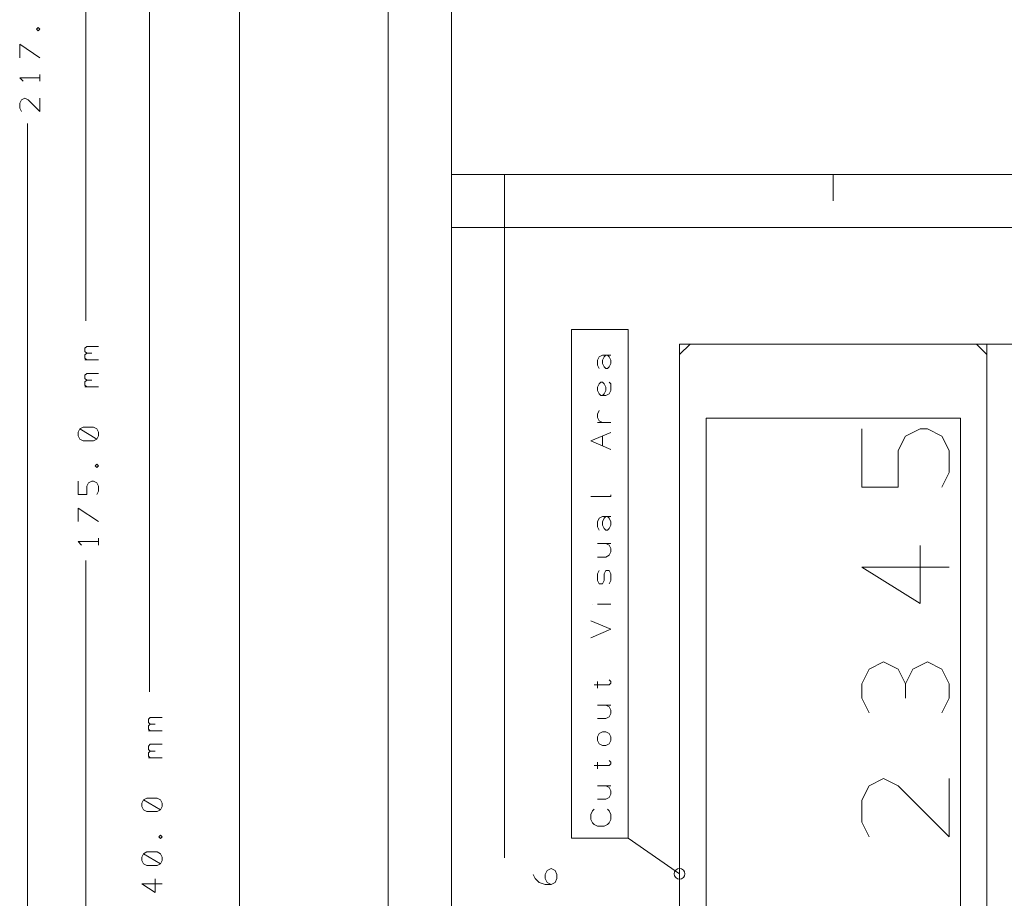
# Model space of a CAD drawing. Header units: millimetres. Extents: x -41 to 41, y -137 to 137.
# Tile 5 of 18: x -41 to 6, y -43 to -2. Entities that reach past the tile are written whole.
import ezdxf

# ---------------------------------------------------------------- set-up
doc = ezdxf.new("R2010")
doc.units = ezdxf.units.MM
doc.header["$MEASUREMENT"] = 0
doc.layers.add('Ebene 1', color=7, linetype='Continuous')

msp = doc.modelspace()

# ---------------------------------------------------------------- linework, layer by layer
at = {"layer": 'Ebene 1', "lineweight": 20}
for points, knots in [([(18.6175, -108.1719), (18.6175, -108.1719), (18.6175, 110.4706), (18.6175, 110.4706), (18.6175, 110.4706), (18.6175, 110.4706), (16.9199, 112.1678), (16.9199, 112.1678), (16.9199, 112.1678), (16.9199, 112.1678), (-22.0029, 112.1678), (-22.0029, 112.1678), (-22.0029, 112.1678), (-22.0029, 112.1678), (-23.3826, 110.7881), (-23.3826, 110.7881), (-23.3826, 110.7881), (-23.3826, 110.7881), (-23.3826, -108.1719), (-23.3826, -108.1719), (-23.3826, -108.1719), (-23.3826, -108.1719), (-22.2225, -109.3321), (-22.2225, -109.3321), (-22.2225, -109.3321), (-22.2225, -109.3321), (17.4572, -109.3321), (17.4572, -109.3321), (17.4572, -109.3321), (17.4572, -109.3321), (18.6175, -108.1719), (18.6175, -108.1719)], [0, 0, 0, 0, 0.1111111, 0.1111111, 0.1111111, 0.1111111, 0.2222222, 0.2222222, 0.2222222, 0.2222222, 0.3333333, 0.3333333, 0.3333333, 0.3333333, 0.4444444, 0.4444444, 0.4444444, 0.4444444, 0.5555556, 0.5555556, 0.5555556, 0.5555556, 0.6666667, 0.6666667, 0.6666667, 0.6666667, 0.7777778, 0.7777778, 0.7777778, 0.7777778, 1, 1, 1, 1]), ([(15.6143, 101.8057), (15.6143, 101.8057), (-20.3856, 101.8057), (-20.3856, 101.8057), (-20.3856, 101.8057), (-20.3856, 101.8057), (-20.3856, -98.0821), (-20.3856, -98.0821), (-20.3856, -98.0821), (-20.3856, -98.0821), (15.6143, -98.0821), (15.6143, -98.0821), (15.6143, -98.0821), (15.6143, -98.0821), (15.6143, 101.8057), (15.6143, 101.8057)], [0, 0, 0, 0, 0.2, 0.2, 0.2, 0.2, 0.4, 0.4, 0.4, 0.4, 0.6, 0.6, 0.6, 0.6, 1, 1, 1, 1]), ([(15.6143, -89.3322), (15.6143, -89.3322), (15.6143, -9.332), (15.6143, -9.332), (15.6143, -9.332), (15.6143, -9.332), (-20.3856, -9.332), (-20.3856, -9.332), (-20.3856, -9.332), (-20.3856, -9.332), (-20.3856, -89.3322), (-20.3856, -89.3322), (-20.3856, -89.3322), (-20.3856, -89.3322), (15.6143, -89.3322), (15.6143, -89.3322)], [0, 0, 0, 0, 0.2, 0.2, 0.2, 0.2, 0.4, 0.4, 0.4, 0.4, 0.6, 0.6, 0.6, 0.6, 1, 1, 1, 1]), ([(4.8644, -80.832), (4.8644, -80.832), (4.8644, -17.8322), (4.8644, -17.8322), (4.8644, -17.8322), (4.8644, -17.8322), (4.3646, -17.332), (4.3646, -17.332), (4.3646, -17.332), (4.3646, -17.332), (-9.1355, -17.332), (-9.1355, -17.332), (-9.1355, -17.332), (-9.1355, -17.332), (-9.6356, -17.8322), (-9.6356, -17.8322), (-9.6356, -17.8322), (-9.6356, -17.8322), (-9.6356, -80.832), (-9.6356, -80.832), (-9.6356, -80.832), (-9.6356, -80.832), (-9.1355, -81.3322), (-9.1355, -81.3322), (-9.1355, -81.3322), (-9.1355, -81.3322), (4.3646, -81.3322), (4.3646, -81.3322), (4.3646, -81.3322), (4.3646, -81.3322), (4.8644, -80.832), (4.8644, -80.832)], [0, 0, 0, 0, 0.1111111, 0.1111111, 0.1111111, 0.1111111, 0.2222222, 0.2222222, 0.2222222, 0.2222222, 0.3333333, 0.3333333, 0.3333333, 0.3333333, 0.4444444, 0.4444444, 0.4444444, 0.4444444, 0.5555556, 0.5555556, 0.5555556, 0.5555556, 0.6666667, 0.6666667, 0.6666667, 0.6666667, 0.7777778, 0.7777778, 0.7777778, 0.7777778, 1, 1, 1, 1]), ([(4.8644, -81.3322), (4.8644, -81.3322), (4.8644, -17.332), (4.8644, -17.332), (4.8644, -17.332), (4.8644, -17.332), (-9.6356, -17.332), (-9.6356, -17.332), (-9.6356, -17.332), (-9.6356, -17.332), (-9.6356, -81.3322), (-9.6356, -81.3322), (-9.6356, -81.3322), (-9.6356, -81.3322), (4.8644, -81.3322), (4.8644, -81.3322)], [0, 0, 0, 0, 0.2, 0.2, 0.2, 0.2, 0.4, 0.4, 0.4, 0.4, 0.6, 0.6, 0.6, 0.6, 1, 1, 1, 1]), ([(3.6146, -77.832), (3.6146, -77.832), (3.6146, -20.8322), (3.6146, -20.8322), (3.6146, -20.8322), (3.6146, -20.8322), (-8.3855, -20.8322), (-8.3855, -20.8322), (-8.3855, -20.8322), (-8.3855, -20.8322), (-8.3855, -77.832), (-8.3855, -77.832), (-8.3855, -77.832), (-8.3855, -77.832), (3.6146, -77.832), (3.6146, -77.832)], [0, 0, 0, 0, 0.2, 0.2, 0.2, 0.2, 0.4, 0.4, 0.4, 0.4, 0.6, 0.6, 0.6, 0.6, 1, 1, 1, 1]), ([(2.7393, -24.082), (2.7393, -24.082), (3.0833, -23.3945), (3.0833, -23.3945), (3.0833, -23.3945), (3.0833, -23.3945), (3.0833, -22.3633), (3.0833, -22.3633), (3.0833, -22.3633), (3.0833, -22.3633), (2.7393, -21.6757), (2.7393, -21.6757), (2.7393, -21.6757), (2.7393, -21.6757), (2.0521, -21.3321), (2.0521, -21.3321), (2.0521, -21.3321), (2.0521, -21.3321), (1.7081, -21.3321), (1.7081, -21.3321), (1.7081, -21.3321), (1.7081, -21.3321), (1.0206, -21.6757), (1.0206, -21.6757), (1.0206, -21.6757), (1.0206, -21.6757), (0.677, -22.3633), (0.677, -22.3633), (0.677, -22.3633), (0.677, -22.3633), (0.677, -24.082), (0.677, -24.082), (0.677, -24.082), (0.677, -24.082), (-1.0418, -24.082), (-1.0418, -24.082), (-1.0418, -24.082), (-1.0418, -24.082), (-1.0418, -21.3321), (-1.0418, -21.3321)], [0, 0, 0, 0, 0.0909091, 0.0909091, 0.0909091, 0.0909091, 0.1818182, 0.1818182, 0.1818182, 0.1818182, 0.2727273, 0.2727273, 0.2727273, 0.2727273, 0.3636364, 0.3636364, 0.3636364, 0.3636364, 0.4545455, 0.4545455, 0.4545455, 0.4545455, 0.5454545, 0.5454545, 0.5454545, 0.5454545, 0.6363636, 0.6363636, 0.6363636, 0.6363636, 0.7272727, 0.7272727, 0.7272727, 0.7272727, 0.8181818, 0.8181818, 0.8181818, 0.8181818, 1, 1, 1, 1]), ([(3.0833, -27.8635), (3.0833, -27.8635), (-1.0418, -27.8635), (-1.0418, -27.8635), (-1.0418, -27.8635), (-1.0418, -27.8635), (1.7081, -29.5822), (1.7081, -29.5822), (1.7081, -29.5822), (1.7081, -29.5822), (1.7081, -26.8319), (1.7081, -26.8319)], [0, 0, 0, 0, 0.25, 0.25, 0.25, 0.25, 0.5, 0.5, 0.5, 0.5, 1, 1, 1, 1]), ([(1.0206, -33.3633), (1.0206, -33.3633), (0.677, -32.6757), (0.677, -32.6757), (0.677, -32.6757), (0.677, -32.6757), (-0.0106, -32.3321), (-0.0106, -32.3321), (-0.0106, -32.3321), (-0.0106, -32.3321), (-0.6982, -32.6757), (-0.6982, -32.6757), (-0.6982, -32.6757), (-0.6982, -32.6757), (-1.0418, -33.3633), (-1.0418, -33.3633), (-1.0418, -33.3633), (-1.0418, -33.3633), (-1.0418, -34.0508), (-1.0418, -34.0508), (-1.0418, -34.0508), (-1.0418, -34.0508), (-0.6982, -34.7384), (-0.6982, -34.7384)], [0, 0, 0, 0, 0.1428571, 0.1428571, 0.1428571, 0.1428571, 0.2857143, 0.2857143, 0.2857143, 0.2857143, 0.4285714, 0.4285714, 0.4285714, 0.4285714, 0.5714286, 0.5714286, 0.5714286, 0.5714286, 0.7142857, 0.7142857, 0.7142857, 0.7142857, 1, 1, 1, 1]), ([(2.7393, -34.7384), (2.7393, -34.7384), (3.0833, -34.0508), (3.0833, -34.0508), (3.0833, -34.0508), (3.0833, -34.0508), (3.0833, -33.3633), (3.0833, -33.3633), (3.0833, -33.3633), (3.0833, -33.3633), (2.7393, -32.6757), (2.7393, -32.6757), (2.7393, -32.6757), (2.7393, -32.6757), (2.0521, -32.3321), (2.0521, -32.3321), (2.0521, -32.3321), (2.0521, -32.3321), (1.3645, -32.6757), (1.3645, -32.6757), (1.3645, -32.6757), (1.3645, -32.6757), (1.0206, -33.3633), (1.0206, -33.3633), (1.0206, -33.3633), (1.0206, -33.3633), (1.0206, -34.0508), (1.0206, -34.0508)], [0, 0, 0, 0, 0.125, 0.125, 0.125, 0.125, 0.25, 0.25, 0.25, 0.25, 0.375, 0.375, 0.375, 0.375, 0.5, 0.5, 0.5, 0.5, 0.625, 0.625, 0.625, 0.625, 0.75, 0.75, 0.75, 0.75, 1, 1, 1, 1]), ([(3.0833, -37.8323), (3.0833, -37.8323), (3.0833, -40.5822), (3.0833, -40.5822), (3.0833, -40.5822), (3.0833, -40.5822), (0.677, -38.1759), (0.677, -38.1759), (0.677, -38.1759), (0.677, -38.1759), (-0.0106, -37.8323), (-0.0106, -37.8323), (-0.0106, -37.8323), (-0.0106, -37.8323), (-0.6982, -38.1759), (-0.6982, -38.1759), (-0.6982, -38.1759), (-0.6982, -38.1759), (-1.0418, -38.8634), (-1.0418, -38.8634), (-1.0418, -38.8634), (-1.0418, -38.8634), (-1.0418, -39.8946), (-1.0418, -39.8946), (-1.0418, -39.8946), (-1.0418, -39.8946), (-0.6982, -40.5822), (-0.6982, -40.5822)], [0, 0, 0, 0, 0.125, 0.125, 0.125, 0.125, 0.25, 0.25, 0.25, 0.25, 0.375, 0.375, 0.375, 0.375, 0.5, 0.5, 0.5, 0.5, 0.625, 0.625, 0.625, 0.625, 0.75, 0.75, 0.75, 0.75, 1, 1, 1, 1]), ([(-15.6981, -42.8322), (-15.6981, -42.8322), (-15.8856, -42.7383), (-15.8856, -42.7383), (-15.8856, -42.7383), (-15.8856, -42.7383), (-15.9794, -42.5507), (-15.9794, -42.5507), (-15.9794, -42.5507), (-15.9794, -42.5507), (-15.9794, -42.3633), (-15.9794, -42.3633), (-15.9794, -42.3633), (-15.9794, -42.3633), (-15.8856, -42.1757), (-15.8856, -42.1757), (-15.8856, -42.1757), (-15.8856, -42.1757), (-15.6981, -42.0822), (-15.6981, -42.0822), (-15.6981, -42.0822), (-15.6981, -42.0822), (-15.5106, -42.1757), (-15.5106, -42.1757), (-15.5106, -42.1757), (-15.5106, -42.1757), (-15.4169, -42.3633), (-15.4169, -42.3633), (-15.4169, -42.3633), (-15.4169, -42.3633), (-15.4169, -42.5507), (-15.4169, -42.5507), (-15.4169, -42.5507), (-15.4169, -42.5507), (-15.5106, -42.7383), (-15.5106, -42.7383), (-15.5106, -42.7383), (-15.5106, -42.7383), (-15.6981, -42.8322), (-15.6981, -42.8322), (-15.6981, -42.8322), (-15.6981, -42.8322), (-15.9794, -42.8322), (-15.9794, -42.8322), (-15.9794, -42.8322), (-15.9794, -42.8322), (-16.2606, -42.7383), (-16.2606, -42.7383), (-16.2606, -42.7383), (-16.2606, -42.7383), (-16.4481, -42.5507), (-16.4481, -42.5507), (-16.4481, -42.5507), (-16.4481, -42.5507), (-16.5419, -42.3633), (-16.5419, -42.3633)], [0, 0, 0, 0, 0.0666667, 0.0666667, 0.0666667, 0.0666667, 0.1333333, 0.1333333, 0.1333333, 0.1333333, 0.2, 0.2, 0.2, 0.2, 0.2666667, 0.2666667, 0.2666667, 0.2666667, 0.3333333, 0.3333333, 0.3333333, 0.3333333, 0.4, 0.4, 0.4, 0.4, 0.4666667, 0.4666667, 0.4666667, 0.4666667, 0.5333333, 0.5333333, 0.5333333, 0.5333333, 0.6, 0.6, 0.6, 0.6, 0.6666667, 0.6666667, 0.6666667, 0.6666667, 0.7333333, 0.7333333, 0.7333333, 0.7333333, 0.8, 0.8, 0.8, 0.8, 0.8666667, 0.8666667, 0.8666667, 0.8666667, 1, 1, 1, 1])]:
    msp.add_open_spline(points, degree=3, knots=knots, dxfattribs=at)
at = {"layer": 'Ebene 1', "lineweight": 9}
for points in [[(-37.6326, 64.8681), (-37.6326, 64.8681), (-37.6326, -16.244), (-37.6326, -16.244)], [(-34.6327, 29.8658), (-34.6327, 29.8658), (-34.6327, -33.7453), (-34.6327, -33.7453)], [(-30.3856, 4.8532), (-30.3856, 4.8532), (-30.3856, -46.2453), (-30.3856, -46.2453)], [(-40.3949, -108.5321), (-40.3949, -108.5321), (-40.3949, -6.9321), (-40.3949, -6.9321)], [(-2.2543, -17.332), (-2.2543, -17.332), (32.1225, -17.332), (32.1225, -17.332)], [(2.6144, -17.332), (2.6144, -17.332), (29.1225, -17.332), (29.1225, -17.332)], [(-37.6326, -108.5321), (-37.6326, -108.5321), (-37.6326, -27.547), (-37.6326, -27.547)], [(-9.6356, -42.3319), (-9.6356, -42.3319), (-12.0641, -40.6538), (-12.0641, -40.6538)]]:
    msp.add_open_spline(points, degree=3, dxfattribs=at)
at = {"layer": 'Ebene 1', "lineweight": 13}
for points, knots in [([(-39.8075, -2.4712), (-39.8075, -2.4712), (-39.8869, -2.3918), (-39.8869, -2.3918), (-39.8869, -2.3918), (-39.8869, -2.3918), (-39.9664, -2.4712), (-39.9664, -2.4712), (-39.9664, -2.4712), (-39.9664, -2.4712), (-39.8869, -2.5506), (-39.8869, -2.5506), (-39.8869, -2.5506), (-39.8869, -2.5506), (-39.8075, -2.4712), (-39.8075, -2.4712)], [0, 0, 0, 0, 0.2, 0.2, 0.2, 0.2, 0.4, 0.4, 0.4, 0.4, 0.6, 0.6, 0.6, 0.6, 1, 1, 1, 1]), ([(-39.8075, -3.8206), (-39.8075, -3.8206), (-40.76, -3.1856), (-40.76, -3.1856), (-40.76, -3.1856), (-40.76, -3.1856), (-40.76, -3.8206), (-40.76, -3.8206)], [0, 0, 0, 0, 0.3333333, 0.3333333, 0.3333333, 0.3333333, 1, 1, 1, 1]), ([(-39.8075, -4.7731), (-39.8075, -4.7731), (-40.76, -4.7731), (-40.76, -4.7731), (-40.76, -4.7731), (-40.76, -4.7731), (-40.6014, -4.9318), (-40.6014, -4.9318)], [0, 0, 0, 0, 0.3333333, 0.3333333, 0.3333333, 0.3333333, 1, 1, 1, 1]), ([(-39.8075, -5.7256), (-39.8075, -5.7256), (-39.8075, -6.3606), (-39.8075, -6.3606), (-39.8075, -6.3606), (-39.8075, -6.3606), (-40.3633, -5.805), (-40.3633, -5.805), (-40.3633, -5.805), (-40.3633, -5.805), (-40.5219, -5.7256), (-40.5219, -5.7256), (-40.5219, -5.7256), (-40.5219, -5.7256), (-40.6808, -5.805), (-40.6808, -5.805), (-40.6808, -5.805), (-40.6808, -5.805), (-40.76, -5.9637), (-40.76, -5.9637), (-40.76, -5.9637), (-40.76, -5.9637), (-40.76, -6.2018), (-40.76, -6.2018), (-40.76, -6.2018), (-40.76, -6.2018), (-40.6808, -6.3606), (-40.6808, -6.3606)], [0, 0, 0, 0, 0.125, 0.125, 0.125, 0.125, 0.25, 0.25, 0.25, 0.25, 0.375, 0.375, 0.375, 0.375, 0.5, 0.5, 0.5, 0.5, 0.625, 0.625, 0.625, 0.625, 0.75, 0.75, 0.75, 0.75, 1, 1, 1, 1]), ([(-37.601, -17.768), (-37.601, -17.768), (-37.6802, -17.6886), (-37.6802, -17.6886), (-37.6802, -17.6886), (-37.6802, -17.6886), (-37.6802, -17.5299), (-37.6802, -17.5299), (-37.6802, -17.5299), (-37.6802, -17.5299), (-37.601, -17.4505), (-37.601, -17.4505), (-37.601, -17.4505), (-37.601, -17.4505), (-37.0452, -17.4505), (-37.0452, -17.4505)], [0, 0, 0, 0, 0.2, 0.2, 0.2, 0.2, 0.4, 0.4, 0.4, 0.4, 0.6, 0.6, 0.6, 0.6, 1, 1, 1, 1]), ([(-37.601, -18.0855), (-37.601, -18.0855), (-37.6802, -18.0061), (-37.6802, -18.0061), (-37.6802, -18.0061), (-37.6802, -18.0061), (-37.6802, -17.8474), (-37.6802, -17.8474), (-37.6802, -17.8474), (-37.6802, -17.8474), (-37.601, -17.768), (-37.601, -17.768), (-37.601, -17.768), (-37.601, -17.768), (-37.3627, -17.768), (-37.3627, -17.768)], [0, 0, 0, 0, 0.2, 0.2, 0.2, 0.2, 0.4, 0.4, 0.4, 0.4, 0.6, 0.6, 0.6, 0.6, 1, 1, 1, 1]), ([(-13.4293, -18.4923), (-13.4293, -18.4923), (-13.5086, -18.3332), (-13.5086, -18.3332), (-13.5086, -18.3332), (-13.5086, -18.3332), (-13.5086, -18.095), (-13.5086, -18.095), (-13.5086, -18.095), (-13.5086, -18.095), (-13.4293, -17.9366), (-13.4293, -17.9366), (-13.4293, -17.9366), (-13.4293, -17.9366), (-13.2706, -17.8573), (-13.2706, -17.8573), (-13.2706, -17.8573), (-13.2706, -17.8573), (-13.0325, -17.8573), (-13.0325, -17.8573), (-13.0325, -17.8573), (-13.0325, -17.8573), (-12.9531, -17.9366), (-12.9531, -17.9366), (-12.9531, -17.9366), (-12.9531, -17.9366), (-12.8736, -18.095), (-12.8736, -18.095), (-12.8736, -18.095), (-12.8736, -18.095), (-12.8736, -18.2541), (-12.8736, -18.2541), (-12.8736, -18.2541), (-12.8736, -18.2541), (-12.9531, -18.4125), (-12.9531, -18.4125), (-12.9531, -18.4125), (-12.9531, -18.4125), (-13.0325, -18.4923), (-13.0325, -18.4923), (-13.0325, -18.4923), (-13.0325, -18.4923), (-13.1118, -18.4923), (-13.1118, -18.4923), (-13.1118, -18.4923), (-13.1118, -18.4923), (-13.1911, -18.4125), (-13.1911, -18.4125), (-13.1911, -18.4125), (-13.1911, -18.4125), (-13.2706, -18.2541), (-13.2706, -18.2541), (-13.2706, -18.2541), (-13.2706, -18.2541), (-13.2706, -18.095), (-13.2706, -18.095), (-13.2706, -18.095), (-13.2706, -18.095), (-13.1911, -17.9366), (-13.1911, -17.9366), (-13.1911, -17.9366), (-13.1911, -17.9366), (-13.1118, -17.8573), (-13.1118, -17.8573)], [0, 0, 0, 0, 0.0588235, 0.0588235, 0.0588235, 0.0588235, 0.1176471, 0.1176471, 0.1176471, 0.1176471, 0.1764706, 0.1764706, 0.1764706, 0.1764706, 0.2352941, 0.2352941, 0.2352941, 0.2352941, 0.2941176, 0.2941176, 0.2941176, 0.2941176, 0.3529412, 0.3529412, 0.3529412, 0.3529412, 0.4117647, 0.4117647, 0.4117647, 0.4117647, 0.4705882, 0.4705882, 0.4705882, 0.4705882, 0.5294118, 0.5294118, 0.5294118, 0.5294118, 0.5882353, 0.5882353, 0.5882353, 0.5882353, 0.6470588, 0.6470588, 0.6470588, 0.6470588, 0.7058824, 0.7058824, 0.7058824, 0.7058824, 0.7647059, 0.7647059, 0.7647059, 0.7647059, 0.8235294, 0.8235294, 0.8235294, 0.8235294, 0.8823529, 0.8823529, 0.8823529, 0.8823529, 1, 1, 1, 1]), ([(-37.601, -19.038), (-37.601, -19.038), (-37.6802, -18.9586), (-37.6802, -18.9586), (-37.6802, -18.9586), (-37.6802, -18.9586), (-37.6802, -18.7999), (-37.6802, -18.7999), (-37.6802, -18.7999), (-37.6802, -18.7999), (-37.601, -18.7205), (-37.601, -18.7205), (-37.601, -18.7205), (-37.601, -18.7205), (-37.0452, -18.7205), (-37.0452, -18.7205)], [0, 0, 0, 0, 0.2, 0.2, 0.2, 0.2, 0.4, 0.4, 0.4, 0.4, 0.6, 0.6, 0.6, 0.6, 1, 1, 1, 1]), ([(-37.601, -19.3555), (-37.601, -19.3555), (-37.6802, -19.2761), (-37.6802, -19.2761), (-37.6802, -19.2761), (-37.6802, -19.2761), (-37.6802, -19.1174), (-37.6802, -19.1174), (-37.6802, -19.1174), (-37.6802, -19.1174), (-37.601, -19.038), (-37.601, -19.038), (-37.601, -19.038), (-37.601, -19.038), (-37.3627, -19.038), (-37.3627, -19.038)], [0, 0, 0, 0, 0.2, 0.2, 0.2, 0.2, 0.4, 0.4, 0.4, 0.4, 0.6, 0.6, 0.6, 0.6, 1, 1, 1, 1]), ([(-12.9531, -19.1273), (-12.9531, -19.1273), (-12.8736, -19.2066), (-12.8736, -19.2066), (-12.8736, -19.2066), (-12.8736, -19.2066), (-12.8736, -19.365), (-12.8736, -19.365), (-12.8736, -19.365), (-12.8736, -19.365), (-12.8736, -19.5241), (-12.8736, -19.5241), (-12.8736, -19.5241), (-12.8736, -19.5241), (-12.9531, -19.6825), (-12.9531, -19.6825), (-12.9531, -19.6825), (-12.9531, -19.6825), (-13.1118, -19.7623), (-13.1118, -19.7623), (-13.1118, -19.7623), (-13.1118, -19.7623), (-13.35, -19.7623), (-13.35, -19.7623), (-13.35, -19.7623), (-13.35, -19.7623), (-13.4293, -19.6825), (-13.4293, -19.6825), (-13.4293, -19.6825), (-13.4293, -19.6825), (-13.5086, -19.5241), (-13.5086, -19.5241), (-13.5086, -19.5241), (-13.5086, -19.5241), (-13.5086, -19.365), (-13.5086, -19.365), (-13.5086, -19.365), (-13.5086, -19.365), (-13.4293, -19.2066), (-13.4293, -19.2066), (-13.4293, -19.2066), (-13.4293, -19.2066), (-13.35, -19.1273), (-13.35, -19.1273), (-13.35, -19.1273), (-13.35, -19.1273), (-13.2706, -19.1273), (-13.2706, -19.1273), (-13.2706, -19.1273), (-13.2706, -19.1273), (-13.1911, -19.2066), (-13.1911, -19.2066), (-13.1911, -19.2066), (-13.1911, -19.2066), (-13.1118, -19.365), (-13.1118, -19.365), (-13.1118, -19.365), (-13.1118, -19.365), (-13.1118, -19.5241), (-13.1118, -19.5241), (-13.1118, -19.5241), (-13.1118, -19.5241), (-13.1911, -19.6825), (-13.1911, -19.6825), (-13.1911, -19.6825), (-13.1911, -19.6825), (-13.2706, -19.7623), (-13.2706, -19.7623)], [0, 0, 0, 0, 0.0555556, 0.0555556, 0.0555556, 0.0555556, 0.1111111, 0.1111111, 0.1111111, 0.1111111, 0.1666667, 0.1666667, 0.1666667, 0.1666667, 0.2222222, 0.2222222, 0.2222222, 0.2222222, 0.2777778, 0.2777778, 0.2777778, 0.2777778, 0.3333333, 0.3333333, 0.3333333, 0.3333333, 0.3888889, 0.3888889, 0.3888889, 0.3888889, 0.4444444, 0.4444444, 0.4444444, 0.4444444, 0.5, 0.5, 0.5, 0.5, 0.5555556, 0.5555556, 0.5555556, 0.5555556, 0.6111111, 0.6111111, 0.6111111, 0.6111111, 0.6666667, 0.6666667, 0.6666667, 0.6666667, 0.7222222, 0.7222222, 0.7222222, 0.7222222, 0.7777778, 0.7777778, 0.7777778, 0.7777778, 0.8333333, 0.8333333, 0.8333333, 0.8333333, 0.8888889, 0.8888889, 0.8888889, 0.8888889, 1, 1, 1, 1]), ([(-13.2706, -21.0323), (-13.2706, -21.0323), (-13.4293, -20.9525), (-13.4293, -20.9525), (-13.4293, -20.9525), (-13.4293, -20.9525), (-13.5086, -20.7941), (-13.5086, -20.7941), (-13.5086, -20.7941), (-13.5086, -20.7941), (-13.5086, -20.635), (-13.5086, -20.635), (-13.5086, -20.635), (-13.5086, -20.635), (-13.4293, -20.4766), (-13.4293, -20.4766)], [0, 0, 0, 0, 0.2, 0.2, 0.2, 0.2, 0.4, 0.4, 0.4, 0.4, 0.6, 0.6, 0.6, 0.6, 1, 1, 1, 1]), ([(-37.1246, -21.8161), (-37.1246, -21.8161), (-37.0452, -21.6574), (-37.0452, -21.6574), (-37.0452, -21.6574), (-37.0452, -21.6574), (-37.0452, -21.4986), (-37.0452, -21.4986), (-37.0452, -21.4986), (-37.0452, -21.4986), (-37.1246, -21.3399), (-37.1246, -21.3399), (-37.1246, -21.3399), (-37.1246, -21.3399), (-37.2835, -21.2605), (-37.2835, -21.2605), (-37.2835, -21.2605), (-37.2835, -21.2605), (-37.7596, -21.2605), (-37.7596, -21.2605), (-37.7596, -21.2605), (-37.7596, -21.2605), (-37.9185, -21.3399), (-37.9185, -21.3399), (-37.9185, -21.3399), (-37.9185, -21.3399), (-37.9977, -21.4986), (-37.9977, -21.4986), (-37.9977, -21.4986), (-37.9977, -21.4986), (-37.9977, -21.6574), (-37.9977, -21.6574), (-37.9977, -21.6574), (-37.9977, -21.6574), (-37.9185, -21.8161), (-37.9185, -21.8161), (-37.9185, -21.8161), (-37.9185, -21.8161), (-37.7596, -21.8955), (-37.7596, -21.8955), (-37.7596, -21.8955), (-37.7596, -21.8955), (-37.2835, -21.8955), (-37.2835, -21.8955), (-37.2835, -21.8955), (-37.2835, -21.8955), (-37.1246, -21.8161), (-37.1246, -21.8161), (-37.1246, -21.8161), (-37.1246, -21.8161), (-37.9185, -21.3399), (-37.9185, -21.3399)], [0, 0, 0, 0, 0.0714286, 0.0714286, 0.0714286, 0.0714286, 0.1428571, 0.1428571, 0.1428571, 0.1428571, 0.2142857, 0.2142857, 0.2142857, 0.2142857, 0.2857143, 0.2857143, 0.2857143, 0.2857143, 0.3571429, 0.3571429, 0.3571429, 0.3571429, 0.4285714, 0.4285714, 0.4285714, 0.4285714, 0.5, 0.5, 0.5, 0.5, 0.5714286, 0.5714286, 0.5714286, 0.5714286, 0.6428571, 0.6428571, 0.6428571, 0.6428571, 0.7142857, 0.7142857, 0.7142857, 0.7142857, 0.7857143, 0.7857143, 0.7857143, 0.7857143, 0.8571429, 0.8571429, 0.8571429, 0.8571429, 1, 1, 1, 1]), ([(-12.8736, -22.3023), (-12.8736, -22.3023), (-13.8261, -21.905), (-13.8261, -21.905), (-13.8261, -21.905), (-13.8261, -21.905), (-12.8736, -21.5082), (-12.8736, -21.5082)], [0, 0, 0, 0, 0.3333333, 0.3333333, 0.3333333, 0.3333333, 1, 1, 1, 1]), ([(-37.0452, -23.0861), (-37.0452, -23.0861), (-37.1246, -23.0068), (-37.1246, -23.0068), (-37.1246, -23.0068), (-37.1246, -23.0068), (-37.2041, -23.0861), (-37.2041, -23.0861), (-37.2041, -23.0861), (-37.2041, -23.0861), (-37.1246, -23.1655), (-37.1246, -23.1655), (-37.1246, -23.1655), (-37.1246, -23.1655), (-37.0452, -23.0861), (-37.0452, -23.0861)], [0, 0, 0, 0, 0.2, 0.2, 0.2, 0.2, 0.4, 0.4, 0.4, 0.4, 0.6, 0.6, 0.6, 0.6, 1, 1, 1, 1]), ([(-37.1246, -24.4355), (-37.1246, -24.4355), (-37.0452, -24.2768), (-37.0452, -24.2768), (-37.0452, -24.2768), (-37.0452, -24.2768), (-37.0452, -24.0386), (-37.0452, -24.0386), (-37.0452, -24.0386), (-37.0452, -24.0386), (-37.1246, -23.8799), (-37.1246, -23.8799), (-37.1246, -23.8799), (-37.1246, -23.8799), (-37.2835, -23.8005), (-37.2835, -23.8005), (-37.2835, -23.8005), (-37.2835, -23.8005), (-37.3627, -23.8005), (-37.3627, -23.8005), (-37.3627, -23.8005), (-37.3627, -23.8005), (-37.5216, -23.8799), (-37.5216, -23.8799), (-37.5216, -23.8799), (-37.5216, -23.8799), (-37.601, -24.0386), (-37.601, -24.0386), (-37.601, -24.0386), (-37.601, -24.0386), (-37.601, -24.4355), (-37.601, -24.4355), (-37.601, -24.4355), (-37.601, -24.4355), (-37.9977, -24.4355), (-37.9977, -24.4355), (-37.9977, -24.4355), (-37.9977, -24.4355), (-37.9977, -23.8005), (-37.9977, -23.8005)], [0, 0, 0, 0, 0.0909091, 0.0909091, 0.0909091, 0.0909091, 0.1818182, 0.1818182, 0.1818182, 0.1818182, 0.2727273, 0.2727273, 0.2727273, 0.2727273, 0.3636364, 0.3636364, 0.3636364, 0.3636364, 0.4545455, 0.4545455, 0.4545455, 0.4545455, 0.5454545, 0.5454545, 0.5454545, 0.5454545, 0.6363636, 0.6363636, 0.6363636, 0.6363636, 0.7272727, 0.7272727, 0.7272727, 0.7272727, 0.8181818, 0.8181818, 0.8181818, 0.8181818, 1, 1, 1, 1]), ([(-12.8736, -24.445), (-12.8736, -24.445), (-12.8736, -24.5248), (-12.8736, -24.5248), (-12.8736, -24.5248), (-12.8736, -24.5248), (-13.8261, -24.5248), (-13.8261, -24.5248)], [0, 0, 0, 0, 0.3333333, 0.3333333, 0.3333333, 0.3333333, 1, 1, 1, 1]), ([(-37.0452, -25.7055), (-37.0452, -25.7055), (-37.9977, -25.0705), (-37.9977, -25.0705), (-37.9977, -25.0705), (-37.9977, -25.0705), (-37.9977, -25.7055), (-37.9977, -25.7055)], [0, 0, 0, 0, 0.3333333, 0.3333333, 0.3333333, 0.3333333, 1, 1, 1, 1]), ([(-13.4293, -26.1123), (-13.4293, -26.1123), (-13.5086, -25.9532), (-13.5086, -25.9532), (-13.5086, -25.9532), (-13.5086, -25.9532), (-13.5086, -25.715), (-13.5086, -25.715), (-13.5086, -25.715), (-13.5086, -25.715), (-13.4293, -25.5566), (-13.4293, -25.5566), (-13.4293, -25.5566), (-13.4293, -25.5566), (-13.2706, -25.4773), (-13.2706, -25.4773), (-13.2706, -25.4773), (-13.2706, -25.4773), (-13.0325, -25.4773), (-13.0325, -25.4773), (-13.0325, -25.4773), (-13.0325, -25.4773), (-12.9531, -25.5566), (-12.9531, -25.5566), (-12.9531, -25.5566), (-12.9531, -25.5566), (-12.8736, -25.715), (-12.8736, -25.715), (-12.8736, -25.715), (-12.8736, -25.715), (-12.8736, -25.8741), (-12.8736, -25.8741), (-12.8736, -25.8741), (-12.8736, -25.8741), (-12.9531, -26.0325), (-12.9531, -26.0325), (-12.9531, -26.0325), (-12.9531, -26.0325), (-13.0325, -26.1123), (-13.0325, -26.1123), (-13.0325, -26.1123), (-13.0325, -26.1123), (-13.1118, -26.1123), (-13.1118, -26.1123), (-13.1118, -26.1123), (-13.1118, -26.1123), (-13.1911, -26.0325), (-13.1911, -26.0325), (-13.1911, -26.0325), (-13.1911, -26.0325), (-13.2706, -25.8741), (-13.2706, -25.8741), (-13.2706, -25.8741), (-13.2706, -25.8741), (-13.2706, -25.715), (-13.2706, -25.715), (-13.2706, -25.715), (-13.2706, -25.715), (-13.1911, -25.5566), (-13.1911, -25.5566), (-13.1911, -25.5566), (-13.1911, -25.5566), (-13.1118, -25.4773), (-13.1118, -25.4773)], [0, 0, 0, 0, 0.0588235, 0.0588235, 0.0588235, 0.0588235, 0.1176471, 0.1176471, 0.1176471, 0.1176471, 0.1764706, 0.1764706, 0.1764706, 0.1764706, 0.2352941, 0.2352941, 0.2352941, 0.2352941, 0.2941176, 0.2941176, 0.2941176, 0.2941176, 0.3529412, 0.3529412, 0.3529412, 0.3529412, 0.4117647, 0.4117647, 0.4117647, 0.4117647, 0.4705882, 0.4705882, 0.4705882, 0.4705882, 0.5294118, 0.5294118, 0.5294118, 0.5294118, 0.5882353, 0.5882353, 0.5882353, 0.5882353, 0.6470588, 0.6470588, 0.6470588, 0.6470588, 0.7058824, 0.7058824, 0.7058824, 0.7058824, 0.7647059, 0.7647059, 0.7647059, 0.7647059, 0.8235294, 0.8235294, 0.8235294, 0.8235294, 0.8823529, 0.8823529, 0.8823529, 0.8823529, 1, 1, 1, 1]), ([(-37.0452, -26.658), (-37.0452, -26.658), (-37.9977, -26.658), (-37.9977, -26.658), (-37.9977, -26.658), (-37.9977, -26.658), (-37.8391, -26.8168), (-37.8391, -26.8168)], [0, 0, 0, 0, 0.3333333, 0.3333333, 0.3333333, 0.3333333, 1, 1, 1, 1]), ([(-13.5086, -27.3823), (-13.5086, -27.3823), (-13.1118, -27.3823), (-13.1118, -27.3823), (-13.1118, -27.3823), (-13.1118, -27.3823), (-12.9531, -27.3025), (-12.9531, -27.3025), (-12.9531, -27.3025), (-12.9531, -27.3025), (-12.8736, -27.1441), (-12.8736, -27.1441), (-12.8736, -27.1441), (-12.8736, -27.1441), (-12.8736, -26.985), (-12.8736, -26.985), (-12.8736, -26.985), (-12.8736, -26.985), (-12.9531, -26.8266), (-12.9531, -26.8266), (-12.9531, -26.8266), (-12.9531, -26.8266), (-13.1118, -26.7473), (-13.1118, -26.7473)], [0, 0, 0, 0, 0.1428571, 0.1428571, 0.1428571, 0.1428571, 0.2857143, 0.2857143, 0.2857143, 0.2857143, 0.4285714, 0.4285714, 0.4285714, 0.4285714, 0.5714286, 0.5714286, 0.5714286, 0.5714286, 0.7142857, 0.7142857, 0.7142857, 0.7142857, 1, 1, 1, 1]), ([(-12.9531, -28.6523), (-12.9531, -28.6523), (-12.8736, -28.4932), (-12.8736, -28.4932), (-12.8736, -28.4932), (-12.8736, -28.4932), (-12.8736, -28.1757), (-12.8736, -28.1757), (-12.8736, -28.1757), (-12.8736, -28.1757), (-12.9531, -28.0173), (-12.9531, -28.0173), (-12.9531, -28.0173), (-12.9531, -28.0173), (-13.1118, -28.0173), (-13.1118, -28.0173), (-13.1118, -28.0173), (-13.1118, -28.0173), (-13.1911, -28.1757), (-13.1911, -28.1757), (-13.1911, -28.1757), (-13.1911, -28.1757), (-13.1911, -28.4932), (-13.1911, -28.4932), (-13.1911, -28.4932), (-13.1911, -28.4932), (-13.2706, -28.6523), (-13.2706, -28.6523), (-13.2706, -28.6523), (-13.2706, -28.6523), (-13.4293, -28.6523), (-13.4293, -28.6523), (-13.4293, -28.6523), (-13.4293, -28.6523), (-13.5086, -28.4932), (-13.5086, -28.4932), (-13.5086, -28.4932), (-13.5086, -28.4932), (-13.5086, -28.1757), (-13.5086, -28.1757), (-13.5086, -28.1757), (-13.5086, -28.1757), (-13.4293, -28.0173), (-13.4293, -28.0173)], [0, 0, 0, 0, 0.0833333, 0.0833333, 0.0833333, 0.0833333, 0.1666667, 0.1666667, 0.1666667, 0.1666667, 0.25, 0.25, 0.25, 0.25, 0.3333333, 0.3333333, 0.3333333, 0.3333333, 0.4166667, 0.4166667, 0.4166667, 0.4166667, 0.5, 0.5, 0.5, 0.5, 0.5833333, 0.5833333, 0.5833333, 0.5833333, 0.6666667, 0.6666667, 0.6666667, 0.6666667, 0.75, 0.75, 0.75, 0.75, 0.8333333, 0.8333333, 0.8333333, 0.8333333, 1, 1, 1, 1]), ([(-13.8261, -31.1923), (-13.8261, -31.1923), (-12.8736, -30.795), (-12.8736, -30.795), (-12.8736, -30.795), (-12.8736, -30.795), (-13.8261, -30.3982), (-13.8261, -30.3982)], [0, 0, 0, 0, 0.3333333, 0.3333333, 0.3333333, 0.3333333, 1, 1, 1, 1]), ([(-13.6675, -33.4148), (-13.6675, -33.4148), (-12.9531, -33.4148), (-12.9531, -33.4148), (-12.9531, -33.4148), (-12.9531, -33.4148), (-12.8736, -33.335), (-12.8736, -33.335), (-12.8736, -33.335), (-12.8736, -33.335), (-12.8736, -33.2557), (-12.8736, -33.2557), (-12.8736, -33.2557), (-12.8736, -33.2557), (-12.9531, -33.1766), (-12.9531, -33.1766)], [0, 0, 0, 0, 0.2, 0.2, 0.2, 0.2, 0.4, 0.4, 0.4, 0.4, 0.6, 0.6, 0.6, 0.6, 1, 1, 1, 1]), ([(-13.5086, -35.0023), (-13.5086, -35.0023), (-13.1118, -35.0023), (-13.1118, -35.0023), (-13.1118, -35.0023), (-13.1118, -35.0023), (-12.9531, -34.9225), (-12.9531, -34.9225), (-12.9531, -34.9225), (-12.9531, -34.9225), (-12.8736, -34.7641), (-12.8736, -34.7641), (-12.8736, -34.7641), (-12.8736, -34.7641), (-12.8736, -34.605), (-12.8736, -34.605), (-12.8736, -34.605), (-12.8736, -34.605), (-12.9531, -34.4466), (-12.9531, -34.4466), (-12.9531, -34.4466), (-12.9531, -34.4466), (-13.1118, -34.3673), (-13.1118, -34.3673)], [0, 0, 0, 0, 0.1428571, 0.1428571, 0.1428571, 0.1428571, 0.2857143, 0.2857143, 0.2857143, 0.2857143, 0.4285714, 0.4285714, 0.4285714, 0.4285714, 0.5714286, 0.5714286, 0.5714286, 0.5714286, 0.7142857, 0.7142857, 0.7142857, 0.7142857, 1, 1, 1, 1]), ([(-34.6009, -35.2693), (-34.6009, -35.2693), (-34.6802, -35.1899), (-34.6802, -35.1899), (-34.6802, -35.1899), (-34.6802, -35.1899), (-34.6802, -35.0312), (-34.6802, -35.0312), (-34.6802, -35.0312), (-34.6802, -35.0312), (-34.6009, -34.9518), (-34.6009, -34.9518), (-34.6009, -34.9518), (-34.6009, -34.9518), (-34.0452, -34.9518), (-34.0452, -34.9518)], [0, 0, 0, 0, 0.2, 0.2, 0.2, 0.2, 0.4, 0.4, 0.4, 0.4, 0.6, 0.6, 0.6, 0.6, 1, 1, 1, 1]), ([(-34.6009, -35.5868), (-34.6009, -35.5868), (-34.6802, -35.5074), (-34.6802, -35.5074), (-34.6802, -35.5074), (-34.6802, -35.5074), (-34.6802, -35.3487), (-34.6802, -35.3487), (-34.6802, -35.3487), (-34.6802, -35.3487), (-34.6009, -35.2693), (-34.6009, -35.2693), (-34.6009, -35.2693), (-34.6009, -35.2693), (-34.3627, -35.2693), (-34.3627, -35.2693)], [0, 0, 0, 0, 0.2, 0.2, 0.2, 0.2, 0.4, 0.4, 0.4, 0.4, 0.6, 0.6, 0.6, 0.6, 1, 1, 1, 1]), ([(-13.1118, -36.2723), (-13.1118, -36.2723), (-12.9531, -36.1925), (-12.9531, -36.1925), (-12.9531, -36.1925), (-12.9531, -36.1925), (-12.8736, -36.0341), (-12.8736, -36.0341), (-12.8736, -36.0341), (-12.8736, -36.0341), (-12.8736, -35.875), (-12.8736, -35.875), (-12.8736, -35.875), (-12.8736, -35.875), (-12.9531, -35.7166), (-12.9531, -35.7166), (-12.9531, -35.7166), (-12.9531, -35.7166), (-13.1118, -35.6373), (-13.1118, -35.6373), (-13.1118, -35.6373), (-13.1118, -35.6373), (-13.2706, -35.6373), (-13.2706, -35.6373), (-13.2706, -35.6373), (-13.2706, -35.6373), (-13.4293, -35.7166), (-13.4293, -35.7166), (-13.4293, -35.7166), (-13.4293, -35.7166), (-13.5086, -35.875), (-13.5086, -35.875), (-13.5086, -35.875), (-13.5086, -35.875), (-13.5086, -36.0341), (-13.5086, -36.0341), (-13.5086, -36.0341), (-13.5086, -36.0341), (-13.4293, -36.1925), (-13.4293, -36.1925), (-13.4293, -36.1925), (-13.4293, -36.1925), (-13.2706, -36.2723), (-13.2706, -36.2723), (-13.2706, -36.2723), (-13.2706, -36.2723), (-13.1118, -36.2723), (-13.1118, -36.2723)], [0, 0, 0, 0, 0.0769231, 0.0769231, 0.0769231, 0.0769231, 0.1538462, 0.1538462, 0.1538462, 0.1538462, 0.2307692, 0.2307692, 0.2307692, 0.2307692, 0.3076923, 0.3076923, 0.3076923, 0.3076923, 0.3846154, 0.3846154, 0.3846154, 0.3846154, 0.4615385, 0.4615385, 0.4615385, 0.4615385, 0.5384615, 0.5384615, 0.5384615, 0.5384615, 0.6153846, 0.6153846, 0.6153846, 0.6153846, 0.6923077, 0.6923077, 0.6923077, 0.6923077, 0.7692308, 0.7692308, 0.7692308, 0.7692308, 0.8461538, 0.8461538, 0.8461538, 0.8461538, 1, 1, 1, 1]), ([(-34.6009, -36.5393), (-34.6009, -36.5393), (-34.6802, -36.4599), (-34.6802, -36.4599), (-34.6802, -36.4599), (-34.6802, -36.4599), (-34.6802, -36.3012), (-34.6802, -36.3012), (-34.6802, -36.3012), (-34.6802, -36.3012), (-34.6009, -36.2218), (-34.6009, -36.2218), (-34.6009, -36.2218), (-34.6009, -36.2218), (-34.0452, -36.2218), (-34.0452, -36.2218)], [0, 0, 0, 0, 0.2, 0.2, 0.2, 0.2, 0.4, 0.4, 0.4, 0.4, 0.6, 0.6, 0.6, 0.6, 1, 1, 1, 1]), ([(-34.6009, -36.8568), (-34.6009, -36.8568), (-34.6802, -36.7774), (-34.6802, -36.7774), (-34.6802, -36.7774), (-34.6802, -36.7774), (-34.6802, -36.6187), (-34.6802, -36.6187), (-34.6802, -36.6187), (-34.6802, -36.6187), (-34.6009, -36.5393), (-34.6009, -36.5393), (-34.6009, -36.5393), (-34.6009, -36.5393), (-34.3627, -36.5393), (-34.3627, -36.5393)], [0, 0, 0, 0, 0.2, 0.2, 0.2, 0.2, 0.4, 0.4, 0.4, 0.4, 0.6, 0.6, 0.6, 0.6, 1, 1, 1, 1]), ([(-13.6675, -37.2248), (-13.6675, -37.2248), (-12.9531, -37.2248), (-12.9531, -37.2248), (-12.9531, -37.2248), (-12.9531, -37.2248), (-12.8736, -37.145), (-12.8736, -37.145), (-12.8736, -37.145), (-12.8736, -37.145), (-12.8736, -37.0657), (-12.8736, -37.0657), (-12.8736, -37.0657), (-12.8736, -37.0657), (-12.9531, -36.9866), (-12.9531, -36.9866)], [0, 0, 0, 0, 0.2, 0.2, 0.2, 0.2, 0.4, 0.4, 0.4, 0.4, 0.6, 0.6, 0.6, 0.6, 1, 1, 1, 1]), ([(-13.5086, -38.8123), (-13.5086, -38.8123), (-13.1118, -38.8123), (-13.1118, -38.8123), (-13.1118, -38.8123), (-13.1118, -38.8123), (-12.9531, -38.7325), (-12.9531, -38.7325), (-12.9531, -38.7325), (-12.9531, -38.7325), (-12.8736, -38.5741), (-12.8736, -38.5741), (-12.8736, -38.5741), (-12.8736, -38.5741), (-12.8736, -38.415), (-12.8736, -38.415), (-12.8736, -38.415), (-12.8736, -38.415), (-12.9531, -38.2566), (-12.9531, -38.2566), (-12.9531, -38.2566), (-12.9531, -38.2566), (-13.1118, -38.1773), (-13.1118, -38.1773)], [0, 0, 0, 0, 0.1428571, 0.1428571, 0.1428571, 0.1428571, 0.2857143, 0.2857143, 0.2857143, 0.2857143, 0.4285714, 0.4285714, 0.4285714, 0.4285714, 0.5714286, 0.5714286, 0.5714286, 0.5714286, 0.7142857, 0.7142857, 0.7142857, 0.7142857, 1, 1, 1, 1]), ([(-34.1247, -39.3174), (-34.1247, -39.3174), (-34.0452, -39.1587), (-34.0452, -39.1587), (-34.0452, -39.1587), (-34.0452, -39.1587), (-34.0452, -38.9999), (-34.0452, -38.9999), (-34.0452, -38.9999), (-34.0452, -38.9999), (-34.1247, -38.8412), (-34.1247, -38.8412), (-34.1247, -38.8412), (-34.1247, -38.8412), (-34.2834, -38.7618), (-34.2834, -38.7618), (-34.2834, -38.7618), (-34.2834, -38.7618), (-34.7597, -38.7618), (-34.7597, -38.7618), (-34.7597, -38.7618), (-34.7597, -38.7618), (-34.9184, -38.8412), (-34.9184, -38.8412), (-34.9184, -38.8412), (-34.9184, -38.8412), (-34.9977, -38.9999), (-34.9977, -38.9999), (-34.9977, -38.9999), (-34.9977, -38.9999), (-34.9977, -39.1587), (-34.9977, -39.1587), (-34.9977, -39.1587), (-34.9977, -39.1587), (-34.9184, -39.3174), (-34.9184, -39.3174), (-34.9184, -39.3174), (-34.9184, -39.3174), (-34.7597, -39.3968), (-34.7597, -39.3968), (-34.7597, -39.3968), (-34.7597, -39.3968), (-34.2834, -39.3968), (-34.2834, -39.3968), (-34.2834, -39.3968), (-34.2834, -39.3968), (-34.1247, -39.3174), (-34.1247, -39.3174), (-34.1247, -39.3174), (-34.1247, -39.3174), (-34.9184, -38.8412), (-34.9184, -38.8412)], [0, 0, 0, 0, 0.0714286, 0.0714286, 0.0714286, 0.0714286, 0.1428571, 0.1428571, 0.1428571, 0.1428571, 0.2142857, 0.2142857, 0.2142857, 0.2142857, 0.2857143, 0.2857143, 0.2857143, 0.2857143, 0.3571429, 0.3571429, 0.3571429, 0.3571429, 0.4285714, 0.4285714, 0.4285714, 0.4285714, 0.5, 0.5, 0.5, 0.5, 0.5714286, 0.5714286, 0.5714286, 0.5714286, 0.6428571, 0.6428571, 0.6428571, 0.6428571, 0.7142857, 0.7142857, 0.7142857, 0.7142857, 0.7857143, 0.7857143, 0.7857143, 0.7857143, 0.8571429, 0.8571429, 0.8571429, 0.8571429, 1, 1, 1, 1]), ([(-13.0325, -39.2882), (-13.0325, -39.2882), (-12.9531, -39.3675), (-12.9531, -39.3675), (-12.9531, -39.3675), (-12.9531, -39.3675), (-12.8736, -39.5266), (-12.8736, -39.5266), (-12.8736, -39.5266), (-12.8736, -39.5266), (-12.8736, -39.7648), (-12.8736, -39.7648), (-12.8736, -39.7648), (-12.8736, -39.7648), (-12.9531, -39.9232), (-12.9531, -39.9232), (-12.9531, -39.9232), (-12.9531, -39.9232), (-13.0325, -40.0025), (-13.0325, -40.0025), (-13.0325, -40.0025), (-13.0325, -40.0025), (-13.1911, -40.0823), (-13.1911, -40.0823), (-13.1911, -40.0823), (-13.1911, -40.0823), (-13.5086, -40.0823), (-13.5086, -40.0823), (-13.5086, -40.0823), (-13.5086, -40.0823), (-13.6675, -40.0025), (-13.6675, -40.0025), (-13.6675, -40.0025), (-13.6675, -40.0025), (-13.7468, -39.9232), (-13.7468, -39.9232), (-13.7468, -39.9232), (-13.7468, -39.9232), (-13.8261, -39.7648), (-13.8261, -39.7648), (-13.8261, -39.7648), (-13.8261, -39.7648), (-13.8261, -39.5266), (-13.8261, -39.5266), (-13.8261, -39.5266), (-13.8261, -39.5266), (-13.7468, -39.3675), (-13.7468, -39.3675), (-13.7468, -39.3675), (-13.7468, -39.3675), (-13.6675, -39.2882), (-13.6675, -39.2882)], [0, 0, 0, 0, 0.0714286, 0.0714286, 0.0714286, 0.0714286, 0.1428571, 0.1428571, 0.1428571, 0.1428571, 0.2142857, 0.2142857, 0.2142857, 0.2142857, 0.2857143, 0.2857143, 0.2857143, 0.2857143, 0.3571429, 0.3571429, 0.3571429, 0.3571429, 0.4285714, 0.4285714, 0.4285714, 0.4285714, 0.5, 0.5, 0.5, 0.5, 0.5714286, 0.5714286, 0.5714286, 0.5714286, 0.6428571, 0.6428571, 0.6428571, 0.6428571, 0.7142857, 0.7142857, 0.7142857, 0.7142857, 0.7857143, 0.7857143, 0.7857143, 0.7857143, 0.8571429, 0.8571429, 0.8571429, 0.8571429, 1, 1, 1, 1]), ([(-34.0452, -40.5874), (-34.0452, -40.5874), (-34.1247, -40.5081), (-34.1247, -40.5081), (-34.1247, -40.5081), (-34.1247, -40.5081), (-34.204, -40.5874), (-34.204, -40.5874), (-34.204, -40.5874), (-34.204, -40.5874), (-34.1247, -40.6668), (-34.1247, -40.6668), (-34.1247, -40.6668), (-34.1247, -40.6668), (-34.0452, -40.5874), (-34.0452, -40.5874)], [0, 0, 0, 0, 0.2, 0.2, 0.2, 0.2, 0.4, 0.4, 0.4, 0.4, 0.6, 0.6, 0.6, 0.6, 1, 1, 1, 1]), ([(-34.1247, -41.8574), (-34.1247, -41.8574), (-34.0452, -41.6987), (-34.0452, -41.6987), (-34.0452, -41.6987), (-34.0452, -41.6987), (-34.0452, -41.5399), (-34.0452, -41.5399), (-34.0452, -41.5399), (-34.0452, -41.5399), (-34.1247, -41.3812), (-34.1247, -41.3812), (-34.1247, -41.3812), (-34.1247, -41.3812), (-34.2834, -41.3018), (-34.2834, -41.3018), (-34.2834, -41.3018), (-34.2834, -41.3018), (-34.7597, -41.3018), (-34.7597, -41.3018), (-34.7597, -41.3018), (-34.7597, -41.3018), (-34.9184, -41.3812), (-34.9184, -41.3812), (-34.9184, -41.3812), (-34.9184, -41.3812), (-34.9977, -41.5399), (-34.9977, -41.5399), (-34.9977, -41.5399), (-34.9977, -41.5399), (-34.9977, -41.6987), (-34.9977, -41.6987), (-34.9977, -41.6987), (-34.9977, -41.6987), (-34.9184, -41.8574), (-34.9184, -41.8574), (-34.9184, -41.8574), (-34.9184, -41.8574), (-34.7597, -41.9368), (-34.7597, -41.9368), (-34.7597, -41.9368), (-34.7597, -41.9368), (-34.2834, -41.9368), (-34.2834, -41.9368), (-34.2834, -41.9368), (-34.2834, -41.9368), (-34.1247, -41.8574), (-34.1247, -41.8574), (-34.1247, -41.8574), (-34.1247, -41.8574), (-34.9184, -41.3812), (-34.9184, -41.3812)], [0, 0, 0, 0, 0.0714286, 0.0714286, 0.0714286, 0.0714286, 0.1428571, 0.1428571, 0.1428571, 0.1428571, 0.2142857, 0.2142857, 0.2142857, 0.2142857, 0.2857143, 0.2857143, 0.2857143, 0.2857143, 0.3571429, 0.3571429, 0.3571429, 0.3571429, 0.4285714, 0.4285714, 0.4285714, 0.4285714, 0.5, 0.5, 0.5, 0.5, 0.5714286, 0.5714286, 0.5714286, 0.5714286, 0.6428571, 0.6428571, 0.6428571, 0.6428571, 0.7142857, 0.7142857, 0.7142857, 0.7142857, 0.7857143, 0.7857143, 0.7857143, 0.7857143, 0.8571429, 0.8571429, 0.8571429, 0.8571429, 1, 1, 1, 1]), ([(-34.0452, -42.8099), (-34.0452, -42.8099), (-34.9977, -42.8099), (-34.9977, -42.8099), (-34.9977, -42.8099), (-34.9977, -42.8099), (-34.3627, -43.2068), (-34.3627, -43.2068), (-34.3627, -43.2068), (-34.3627, -43.2068), (-34.3627, -42.5718), (-34.3627, -42.5718)], [0, 0, 0, 0, 0.25, 0.25, 0.25, 0.25, 0.5, 0.5, 0.5, 0.5, 1, 1, 1, 1])]:
    msp.add_open_spline(points, degree=3, knots=knots, dxfattribs=at)
for points in [[(-39.8075, -4.9318), (-39.8075, -4.9318), (-39.8075, -4.6143), (-39.8075, -4.6143)], [(-37.0452, -18.0855), (-37.0452, -18.0855), (-37.6802, -18.0855), (-37.6802, -18.0855)], [(-13.0325, -17.8573), (-13.0325, -17.8573), (-12.8736, -17.8573), (-12.8736, -17.8573)], [(-37.0452, -19.3555), (-37.0452, -19.3555), (-37.6802, -19.3555), (-37.6802, -19.3555)], [(-12.8736, -21.0323), (-12.8736, -21.0323), (-13.5086, -21.0323), (-13.5086, -21.0323)], [(-13.2706, -22.1432), (-13.2706, -22.1432), (-13.2706, -21.6673), (-13.2706, -21.6673)], [(-13.0325, -25.4773), (-13.0325, -25.4773), (-12.8736, -25.4773), (-12.8736, -25.4773)], [(-37.0452, -26.8168), (-37.0452, -26.8168), (-37.0452, -26.4993), (-37.0452, -26.4993)], [(-13.5086, -26.7473), (-13.5086, -26.7473), (-12.8736, -26.7473), (-12.8736, -26.7473)], [(-13.7468, -29.6048), (-13.7468, -29.6048), (-13.7468, -29.6048), (-13.7468, -29.6048)], [(-12.8736, -29.6048), (-12.8736, -29.6048), (-13.5086, -29.6048), (-13.5086, -29.6048)], [(-13.5086, -33.5732), (-13.5086, -33.5732), (-13.5086, -33.2557), (-13.5086, -33.2557)], [(-13.5086, -34.3673), (-13.5086, -34.3673), (-12.8736, -34.3673), (-12.8736, -34.3673)], [(-34.0452, -35.5868), (-34.0452, -35.5868), (-34.6802, -35.5868), (-34.6802, -35.5868)], [(-34.0452, -36.8568), (-34.0452, -36.8568), (-34.6802, -36.8568), (-34.6802, -36.8568)], [(-13.5086, -37.3832), (-13.5086, -37.3832), (-13.5086, -37.0657), (-13.5086, -37.0657)], [(-13.5086, -38.1773), (-13.5086, -38.1773), (-12.8736, -38.1773), (-12.8736, -38.1773)]]:
    msp.add_open_spline(points, degree=3, dxfattribs=at)
at = {"layer": 'Ebene 1', "lineweight": 20}
for points in [[(-17.8856, -9.332), (-17.8856, -9.332), (-17.8856, -41.5819), (-17.8856, -41.5819)], [(-2.3855, -10.5819), (-2.3855, -10.5819), (-2.3855, -9.3119), (-2.3855, -9.3119)], [(15.6143, -11.8322), (15.6143, -11.8322), (-20.3856, -11.8322), (-20.3856, -11.8322)]]:
    msp.add_open_spline(points, degree=3, dxfattribs=at)
at = {"layer": 'Ebene 1', "lineweight": 9}
for points in [[(-12.0641, -16.6508), (-12.0641, -16.6508), (-14.7311, -16.6508), (-14.7311, -16.6508), (-14.7311, -16.6508), (-14.7311, -16.6508), (-14.7311, -40.6538), (-14.7311, -40.6538), (-14.7311, -40.6538), (-14.7311, -40.6538), (-12.0641, -40.6538), (-12.0641, -40.6538), (-12.0641, -40.6538), (-12.0641, -40.6538), (-12.0641, -16.6508), (-12.0641, -16.6508)], [(-9.6356, -42.5859), (-9.7758, -42.5859), (-9.8896, -42.4723), (-9.8896, -42.3319), (-9.8896, -42.3319), (-9.8896, -42.1919), (-9.7758, -42.0779), (-9.6356, -42.0779), (-9.6356, -42.0779), (-9.4953, -42.0779), (-9.3816, -42.1919), (-9.3816, -42.3319), (-9.3816, -42.3319), (-9.3816, -42.4723), (-9.4953, -42.5859), (-9.6356, -42.5859)]]:
    msp.add_open_spline(points, degree=3, knots=[0, 0, 0, 0, 0.2, 0.2, 0.2, 0.2, 0.4, 0.4, 0.4, 0.4, 0.6, 0.6, 0.6, 0.6, 1, 1, 1, 1], dxfattribs=at)

doc.saveas('drawing.dxf')
